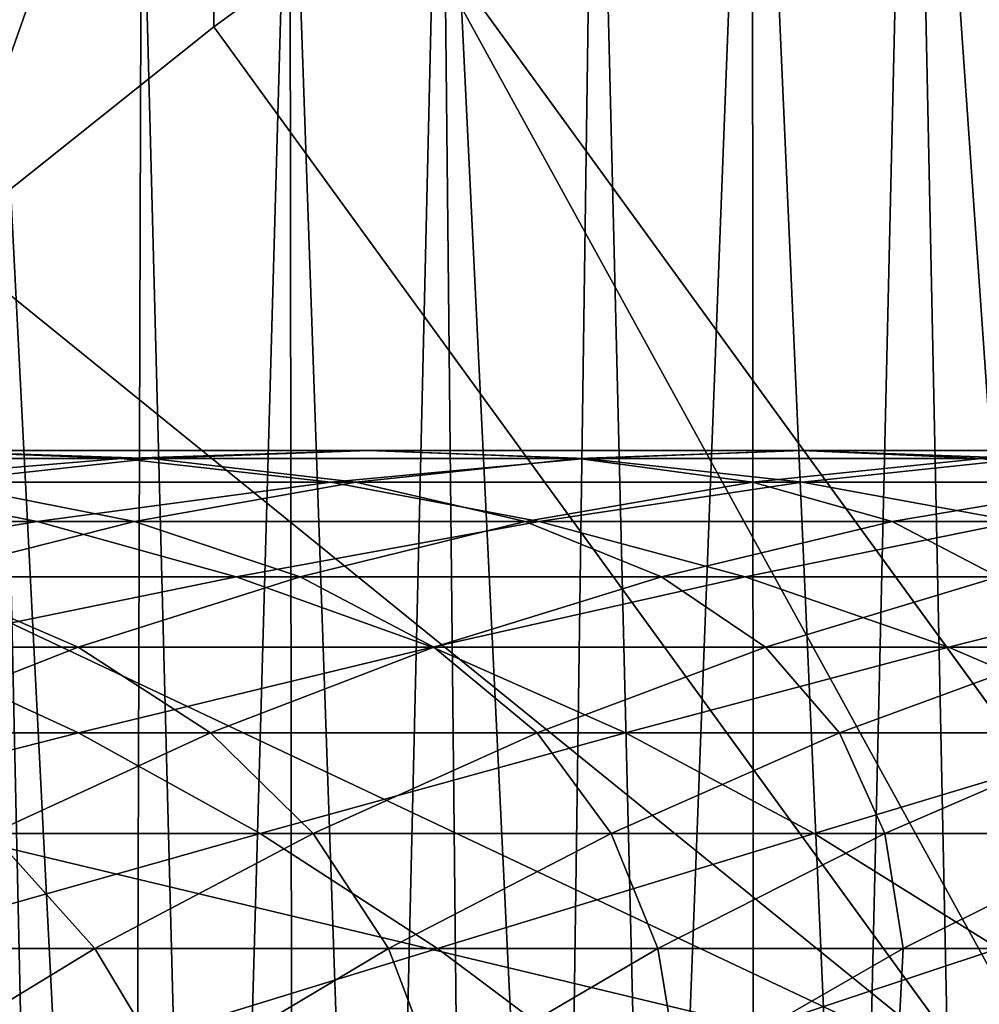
# Model space of a CAD drawing. Header units: metres. Extents: x -410 to 15, y -15 to 15.
# Tile 200 of 256: x -8.86 to -6.75, y 9.04 to 11.19. Entities that reach past the tile are written whole.
import ezdxf

# ---------------------------------------------------------------- set-up
doc = ezdxf.new("R2010")
doc.units = ezdxf.units.M
doc.layers.add('solid_508382', color=7, linetype='CONTINUOUS')

msp = doc.modelspace()

# ---------------------------------------------------------------- linework, layer by layer
at = {"layer": 'solid_508382'}
for points in [[(-6.562167, 7.87403, 2.2), (-6.548645, 12.936928, 2.2), (-6.902925, 12.751428, 2.2)], [(-7.025595, 7.463473, 2.2), (-6.902925, 12.751428, 2.2), (-7.251475, 12.556517, 2.2)], [(-7.025595, 7.463473, 2.2), (-6.797041, 7.672204, 2.2), (-6.902925, 12.751428, 2.2)], [(-6.797041, 7.672204, 2.2), (-6.562167, 7.87403, 2.2), (-6.902925, 12.751428, 2.2)], [(-7.463406, 7.02567, 2.2), (-7.251475, 12.556517, 2.2), (-7.594487, 12.352048, 2.2)], [(-7.463406, 7.02567, 2.2), (-7.247881, 7.247804, 2.2), (-7.251475, 12.556517, 2.2)], [(-7.247881, 7.247804, 2.2), (-7.025595, 7.463473, 2.2), (-7.251475, 12.556517, 2.2)], [(-9.019598, 10.707327, 0.2), (-9.077253, 11.941639, 0.2), (-8.417836, 12.415283, 0.2)], [(-8.429935, 11.177485, 0.2), (-9.019598, 10.707327, 0.2), (-8.417836, 12.415283, 0.2)], [(-8.429935, 11.177485, 0.2), (-8.417836, 12.415283, 0.2), (-8.025427, 11.471378, 0.2)], [(-7.672252, 6.79698, 2.2), (-7.594487, 12.352048, 2.2), (-7.932186, 12.137927, 2.2)], [(-7.672252, 6.79698, 2.2), (-7.463406, 7.02567, 2.2), (-7.594487, 12.352048, 2.2)], [(-6.753301, 12.263476, 0), (-6.349904, 9.165218, 0), (-8.025427, 11.471378, 0)], [(-8.068623, 6.321369, 2.2), (-7.932186, 12.137927, 2.2), (-8.263814, 11.914648, 2.2)], [(-8.068623, 6.321369, 2.2), (-7.87401, 6.5622, 2.2), (-7.932186, 12.137927, 2.2)], [(-7.87401, 6.5622, 2.2), (-7.672252, 6.79698, 2.2), (-7.932186, 12.137927, 2.2)], [(-8.435557, 5.822694, 2.2), (-8.263814, 11.914648, 2.2), (-8.588651, 11.682681, 2.2)], [(-8.435557, 5.822694, 2.2), (-8.255897, 6.074757, 2.2), (-8.263814, 11.914648, 2.2)], [(-8.255897, 6.074757, 2.2), (-8.068623, 6.321369, 2.2), (-8.263814, 11.914648, 2.2)], [(-8.607626, 5.565179, 2.2), (-8.588651, 11.682681, 2.2), (-8.907176, 11.44165, 2.2)], [(-8.607626, 5.565179, 2.2), (-8.435557, 5.822694, 2.2), (-8.588651, 11.682681, 2.2)], [(-6.107668, 7.981158, 0.2), (-8.429935, 11.177485, 0.2), (-8.025427, 11.471378, 0.2)], [(-6.107668, 7.981158, 0.2), (-8.025427, 11.471378, 0.2), (-5.703159, 8.275051, 0.2)], [(-5.703159, 8.275051, 0), (-5.703159, 8.275051, 0.2), (-8.025427, 11.471378, 0.2)], [(-5.703159, 8.275051, 0), (-8.025427, 11.471378, 0.2), (-6.349904, 9.165218, 0)], [(-8.025427, 11.471378, 0), (-6.349904, 9.165218, 0), (-8.025427, 11.471378, 0.2)], [(-8.927929, 5.035324, 2.2), (-8.771727, 5.302759, 2.2), (-8.907176, 11.44165, 2.2)], [(-8.771727, 5.302759, 2.2), (-8.607626, 5.565179, 2.2), (-8.907176, 11.44165, 2.2)], [(-9.020226, 10.706759, 0), (-9.019598, 10.707327, 0.2), (-8.429935, 11.177485, 0.2)], [(-9.020226, 10.706759, 0), (-8.429935, 11.177485, 0.2), (-8.429935, 11.177485, 0)], [(-9.020226, 10.706759, 0), (-8.429935, 11.177485, 0), (-6.754412, 8.871325, 0)], [(-8.429935, 11.177485, 0), (-8.429935, 11.177485, 0.2), (-6.107668, 7.981158, 0.2)], [(-8.429935, 11.177485, 0), (-6.107668, 7.981158, 0.2), (-6.754412, 8.871325, 0)], [(-9.583004, 10.206172, 0), (-9.020226, 10.706759, 0), (-6.754412, 8.871325, 0)], [(-9.700604, 10.232658, 129.218155), (-8.632582, 10.232658, 127.970505), (-9.093082, 10.25, 127.592171)], [(-9.553584, 10.232658, 127.213837), (-9.093082, 10.25, 127.592171), (-8.566751, 10.232658, 125.961891)], [(-9.093082, 10.25, 127.592171), (-8.091324, 10.25, 126.321289), (-8.566751, 10.232658, 125.961891)], [(-9.093082, 10.25, 127.592171), (-8.632582, 10.232658, 127.970505), (-8.091324, 10.25, 126.321289)], [(-8.632582, 10.232658, 127.970505), (-7.615897, 10.232658, 126.680687), (-8.091324, 10.25, 126.321289)], [(-8.566751, 10.232658, 125.961891), (-8.091324, 10.25, 126.321289), (-7.631364, 10.232658, 124.671043)], [(-8.091324, 10.25, 126.321289), (-7.14179, 10.25, 125.010918), (-7.631364, 10.232658, 124.671043)], [(-8.091324, 10.25, 126.321289), (-7.615897, 10.232658, 126.680687), (-7.14179, 10.25, 125.010918)], [(-7.631364, 10.232658, 124.671043), (-7.14179, 10.25, 125.010918), (-6.748954, 10.232658, 123.343422)], [(-7.615897, 10.232658, 126.680687), (-6.652215, 10.232658, 125.350792), (-7.14179, 10.25, 125.010918)], [(-7.14179, 10.25, 125.010918), (-6.246034, 10.25, 123.663216), (-6.748954, 10.232658, 123.343422)], [(-7.14179, 10.25, 125.010918), (-6.652215, 10.232658, 125.350792), (-6.246034, 10.25, 123.663216)], [(-9.700604, 10.232658, 129.218155), (-9.257288, 10.180694, 129.613464), (-8.632582, 10.232658, 127.970505)], [(-9.553584, 10.232658, 127.213837), (-8.566751, 10.232658, 125.961891), (-9.040569, 10.180694, 125.603706)], [(-9.257288, 10.180694, 129.613464), (-8.173638, 10.180694, 128.347565), (-8.632582, 10.232658, 127.970505)], [(-9.040569, 10.180694, 125.603706), (-8.566751, 10.232658, 125.961891), (-8.119283, 10.180694, 124.332321)], [(-8.632582, 10.232658, 127.970505), (-8.173638, 10.180694, 128.347565), (-7.615897, 10.232658, 126.680687)], [(-8.566751, 10.232658, 125.961891), (-7.631364, 10.232658, 124.671043), (-8.119283, 10.180694, 124.332321)], [(-8.173638, 10.180694, 128.347565), (-7.142079, 10.180694, 127.038864), (-7.615897, 10.232658, 126.680687)], [(-8.119283, 10.180694, 124.332321), (-7.631364, 10.232658, 124.671043), (-7.250174, 10.180694, 123.024712)], [(-7.631364, 10.232658, 124.671043), (-6.748954, 10.232658, 123.343422), (-7.250174, 10.180694, 123.024712)], [(-7.615897, 10.232658, 126.680687), (-7.142079, 10.180694, 127.038864), (-6.652215, 10.232658, 125.350792)], [(-7.250174, 10.180694, 123.024712), (-6.748954, 10.232658, 123.343422), (-6.434666, 10.180694, 121.683022)], [(-7.142079, 10.180694, 127.038864), (-6.164297, 10.180694, 125.689514), (-6.652215, 10.232658, 125.350792)], [(-10.118855, 9.675125, 0), (-9.583004, 10.206172, 0), (-6.754412, 8.871325, 0)], [(-9.967182, 10.094279, 131.244614), (-8.816977, 10.094279, 130.006088), (-9.257288, 10.180694, 129.613464)], [(-9.511175, 10.094279, 125.247955), (-9.040569, 10.180694, 125.603706), (-8.603893, 10.094279, 123.995895)], [(-9.257288, 10.180694, 129.613464), (-8.816977, 10.094279, 130.006088), (-8.173638, 10.180694, 128.347565)], [(-9.040569, 10.180694, 125.603706), (-8.119283, 10.180694, 124.332321), (-8.603893, 10.094279, 123.995895)], [(-8.816977, 10.094279, 130.006088), (-7.717807, 10.094279, 128.722061), (-8.173638, 10.180694, 128.347565)], [(-8.603893, 10.094279, 123.995895), (-8.119283, 10.180694, 124.332321), (-7.747995, 10.094279, 122.70816)], [(-8.173638, 10.180694, 128.347565), (-7.717807, 10.094279, 128.722061), (-7.142079, 10.180694, 127.038864)], [(-8.119283, 10.180694, 124.332321), (-7.250174, 10.180694, 123.024712), (-7.747995, 10.094279, 122.70816)], [(-7.747995, 10.094279, 122.70816), (-7.250174, 10.180694, 123.024712), (-6.944884, 10.094279, 121.386864)], [(-7.717807, 10.094279, 128.722061), (-6.671473, 10.094279, 127.394615), (-7.142079, 10.180694, 127.038864)], [(-7.250174, 10.180694, 123.024712), (-6.434666, 10.180694, 121.683022), (-6.944884, 10.094279, 121.386864)], [(-7.142079, 10.180694, 127.038864), (-6.671473, 10.094279, 127.394615), (-6.164297, 10.180694, 125.689514)], [(-6.944884, 10.094279, 121.386864), (-6.434666, 10.180694, 121.683022), (-6.195873, 10.094279, 120.034164)], [(-9.967182, 10.094279, 131.244614), (-9.547441, 9.97371, 131.650543), (-8.816977, 10.094279, 130.006088)], [(-9.547441, 9.97371, 131.650543), (-8.38116, 9.97371, 130.394714), (-8.816977, 10.094279, 130.006088)], [(-9.511175, 10.094279, 125.247955), (-8.603893, 10.094279, 123.995895), (-9.083556, 9.97371, 123.662903)], [(-9.083556, 9.97371, 123.662903), (-8.603893, 10.094279, 123.995895), (-8.240735, 9.97371, 122.394844)], [(-8.816977, 10.094279, 130.006088), (-8.38116, 9.97371, 130.394714), (-7.717807, 10.094279, 128.722061)], [(-8.603893, 10.094279, 123.995895), (-7.747995, 10.094279, 122.70816), (-8.240735, 9.97371, 122.394844)], [(-8.38116, 9.97371, 130.394714), (-7.266629, 9.97371, 129.092728), (-7.717807, 10.094279, 128.722061)], [(-8.240735, 9.97371, 122.394844), (-7.747995, 10.094279, 122.70816), (-7.449893, 9.97371, 121.093735)], [(-7.747995, 10.094279, 122.70816), (-6.944884, 10.094279, 121.386864), (-7.449893, 9.97371, 121.093735)], [(-7.717807, 10.094279, 128.722061), (-7.266629, 9.97371, 129.092728), (-6.671473, 10.094279, 127.394615)], [(-7.449893, 9.97371, 121.093735), (-6.944884, 10.094279, 121.386864), (-6.712325, 9.97371, 119.761696)], [(-7.266629, 9.97371, 129.092728), (-6.205671, 9.97371, 127.746742), (-6.671473, 10.094279, 127.394615)], [(-6.944884, 10.094279, 121.386864), (-6.195873, 10.094279, 120.034164), (-6.712325, 9.97371, 119.761696)], [(-9.556649, 9.819392, 123.334465), (-9.083556, 9.97371, 123.662903), (-8.726725, 9.819392, 122.085815)], [(-9.547441, 9.97371, 131.650543), (-9.133451, 9.819392, 132.050903), (-8.38116, 9.97371, 130.394714)], [(-9.133451, 9.819392, 132.050903), (-7.951313, 9.819392, 130.778), (-8.38116, 9.97371, 130.394714)], [(-9.083556, 9.97371, 123.662903), (-8.240735, 9.97371, 122.394844), (-8.726725, 9.819392, 122.085815)], [(-8.726725, 9.819392, 122.085815), (-8.240735, 9.97371, 122.394844), (-7.947985, 9.819392, 120.804611)], [(-8.38116, 9.97371, 130.394714), (-7.951313, 9.819392, 130.778), (-7.266629, 9.97371, 129.092728)], [(-8.240735, 9.97371, 122.394844), (-7.449893, 9.97371, 121.093735), (-7.947985, 9.819392, 120.804611)], [(-7.951313, 9.819392, 130.778), (-6.82163, 9.819392, 129.458328), (-7.266629, 9.97371, 129.092728)], [(-7.947985, 9.819392, 120.804611), (-7.449893, 9.97371, 121.093735), (-7.221703, 9.819392, 119.492966)], [(-7.449893, 9.97371, 121.093735), (-6.712325, 9.97371, 119.761696), (-7.221703, 9.819392, 119.492966)], [(-7.266629, 9.97371, 129.092728), (-6.82163, 9.819392, 129.458328), (-6.205671, 9.97371, 127.746742)], [(-7.221703, 9.819392, 119.492966), (-6.712325, 9.97371, 119.761696), (-6.549069, 9.819392, 118.153015)], [(-6.82163, 9.819392, 129.458328), (-5.74625, 9.819392, 128.09404), (-6.205671, 9.97371, 127.746742)], [(-9.975512, 9.631849, 133.68454), (-8.726609, 9.631849, 132.444366), (-9.133451, 9.819392, 132.050903)], [(-9.556649, 9.819392, 123.334465), (-8.726725, 9.819392, 122.085815), (-9.204321, 9.631849, 121.782127)], [(-9.204321, 9.631849, 121.782127), (-8.726725, 9.819392, 122.085815), (-8.437473, 9.631849, 120.520493)], [(-9.133451, 9.819392, 132.050903), (-8.726609, 9.631849, 132.444366), (-7.951313, 9.819392, 130.778)], [(-8.726725, 9.819392, 122.085815), (-7.947985, 9.819392, 120.804611), (-8.437473, 9.631849, 120.520493)], [(-8.726609, 9.631849, 132.444366), (-7.528892, 9.631849, 131.154678), (-7.951313, 9.819392, 130.778)], [(-8.437473, 9.631849, 120.520493), (-7.947985, 9.819392, 120.804611), (-7.722284, 9.631849, 119.228874)], [(-7.951313, 9.819392, 130.778), (-7.528892, 9.631849, 131.154678), (-6.82163, 9.819392, 129.458328)], [(-7.947985, 9.819392, 120.804611), (-7.221703, 9.819392, 119.492966), (-7.722284, 9.631849, 119.228874)], [(-7.722284, 9.631849, 119.228874), (-7.221703, 9.819392, 119.492966), (-7.059922, 9.631849, 117.909386)], [(-7.528892, 9.631849, 131.154678), (-6.384318, 9.631849, 129.817612), (-6.82163, 9.819392, 129.458328)], [(-7.221703, 9.819392, 119.492966), (-6.549069, 9.819392, 118.153015), (-7.059922, 9.631849, 117.909386)], [(-7.059922, 9.631849, 117.909386), (-6.549069, 9.819392, 118.153015), (-6.451472, 9.631849, 116.564186)], [(-6.82163, 9.819392, 129.458328), (-6.384318, 9.631849, 129.817612), (-5.74625, 9.819392, 128.09404)], [(-10.624914, 9.116518, 0), (-10.118855, 9.675125, 0), (-6.754412, 8.871325, 0)], [(-9.975512, 9.631849, 133.68454), (-9.593103, 9.411716, 134.085541), (-8.726609, 9.631849, 132.444366)], [(-9.593103, 9.411716, 134.085541), (-8.328295, 9.411716, 132.829575), (-8.726609, 9.631849, 132.444366)], [(-9.204321, 9.631849, 121.782127), (-8.437473, 9.631849, 120.520493), (-8.916703, 9.411716, 120.242325)], [(-8.916703, 9.411716, 120.242325), (-8.437473, 9.631849, 120.520493), (-8.212373, 9.411716, 118.970314)], [(-8.726609, 9.631849, 132.444366), (-8.328295, 9.411716, 132.829575), (-7.528892, 9.631849, 131.154678)], [(-8.437473, 9.631849, 120.520493), (-7.722284, 9.631849, 119.228874), (-8.212373, 9.411716, 118.970314)], [(-8.328295, 9.411716, 132.829575), (-7.115323, 9.411716, 131.523468), (-7.528892, 9.631849, 131.154678)], [(-8.212373, 9.411716, 118.970314), (-7.722284, 9.631849, 119.228874), (-7.560068, 9.411716, 117.67086)], [(-7.722284, 9.631849, 119.228874), (-7.059922, 9.631849, 117.909386), (-7.560068, 9.411716, 117.67086)], [(-7.560068, 9.411716, 117.67086), (-7.059922, 9.631849, 117.909386), (-6.960856, 9.411716, 116.346085)], [(-7.528892, 9.631849, 131.154678), (-7.115323, 9.411716, 131.523468), (-6.384318, 9.631849, 129.817612)], [(-7.115323, 9.411716, 131.523468), (-5.956172, 9.411716, 130.169357), (-6.384318, 9.631849, 129.817612)], [(-7.059922, 9.631849, 117.909386), (-6.451472, 9.631849, 116.564186), (-6.960856, 9.411716, 116.346085)], [(-6.960856, 9.411716, 116.346085), (-6.451472, 9.631849, 116.564186), (-6.415719, 9.411716, 114.998154)], [(-9.593103, 9.411716, 134.085541), (-9.220177, 9.159735, 134.476608), (-8.328295, 9.411716, 132.829575)], [(-9.384052, 9.159735, 119.971046), (-8.916703, 9.411716, 120.242325), (-8.690311, 9.159735, 118.71817)], [(-9.220177, 9.159735, 134.476608), (-7.939856, 9.159735, 133.205231), (-8.328295, 9.411716, 132.829575)], [(-8.916703, 9.411716, 120.242325), (-8.212373, 9.411716, 118.970314), (-8.690311, 9.159735, 118.71817)], [(-8.690311, 9.159735, 118.71817), (-8.212373, 9.411716, 118.970314), (-8.047814, 9.159735, 117.438248)], [(-8.328295, 9.411716, 132.829575), (-7.939856, 9.159735, 133.205231), (-7.115323, 9.411716, 131.523468)], [(-8.212373, 9.411716, 118.970314), (-7.560068, 9.411716, 117.67086), (-8.047814, 9.159735, 117.438248)], [(-8.047814, 9.159735, 117.438248), (-7.560068, 9.411716, 117.67086), (-7.457612, 9.159735, 116.133392)], [(-7.939856, 9.159735, 133.205231), (-6.712007, 9.159735, 131.883102), (-7.115323, 9.411716, 131.523468)], [(-7.560068, 9.411716, 117.67086), (-6.960856, 9.411716, 116.346085), (-7.457612, 9.159735, 116.133392)], [(-7.457612, 9.159735, 116.133392), (-6.960856, 9.411716, 116.346085), (-6.920671, 9.159735, 114.805733)], [(-7.115323, 9.411716, 131.523468), (-6.712007, 9.159735, 131.883102), (-5.956172, 9.411716, 130.169357)], [(-6.960856, 9.411716, 116.346085), (-6.415719, 9.411716, 114.998154), (-6.920671, 9.159735, 114.805733)], [(-6.920671, 9.159735, 114.805733), (-6.415719, 9.411716, 114.998154), (-6.437871, 9.159735, 113.457436)], [(-6.553805, 9.020539, 0), (-6.754412, 8.871325, 0), (-6.349904, 9.165218, 0)], [(-5.703159, 8.275051, 0), (-6.349904, 9.165218, 0), (-6.754412, 8.871325, 0)], [(-9.384052, 9.159735, 119.971046), (-8.690311, 9.159735, 118.71817), (-9.154483, 8.87676, 118.473282)], [(-9.220177, 9.159735, 134.476608), (-8.857992, 8.87676, 134.856415), (-7.939856, 9.159735, 133.205231)], [(-9.154483, 8.87676, 118.473282), (-8.690311, 9.159735, 118.71817), (-8.521511, 8.87676, 117.212341)], [(-8.857992, 8.87676, 134.856415), (-7.562605, 8.87676, 133.570068), (-7.939856, 9.159735, 133.205231)], [(-8.690311, 9.159735, 118.71817), (-8.047814, 9.159735, 117.438248), (-8.521511, 8.87676, 117.212341)], [(-8.521511, 8.87676, 117.212341), (-8.047814, 9.159735, 117.438248), (-7.940059, 8.87676, 115.926826)], [(-8.047814, 9.159735, 117.438248), (-7.457612, 9.159735, 116.133392), (-7.940059, 8.87676, 115.926826)], [(-7.940059, 8.87676, 115.926826), (-7.457612, 9.159735, 116.133392), (-7.411078, 8.87676, 114.618851)], [(-7.939856, 9.159735, 133.205231), (-7.562605, 8.87676, 133.570068), (-6.712007, 9.159735, 131.883102)], [(-7.562605, 8.87676, 133.570068), (-6.320308, 8.87676, 132.232376), (-6.712007, 9.159735, 131.883102)], [(-7.457612, 9.159735, 116.133392), (-6.920671, 9.159735, 114.805733), (-7.411078, 8.87676, 114.618851)], [(-7.411078, 8.87676, 114.618851), (-6.920671, 9.159735, 114.805733), (-6.935435, 8.87676, 113.290543)], [(-6.935435, 8.87676, 113.290543), (-6.437871, 9.159735, 113.457436), (-6.513908, 8.87676, 111.944092)], [(-6.920671, 9.159735, 114.805733), (-6.437871, 9.159735, 113.457436), (-6.935435, 8.87676, 113.290543)], [(-6.553805, 9.020539, 0), (-6.382984, 9.142211, -14.6), (-6.904477, 8.755038, -14.6)], [(-6.380939, 9.139193, -14.660269), (-6.904477, 8.755038, -14.6), (-6.382984, 9.142211, -14.6)], [(-6.380939, 9.139193, -14.660269), (-6.902257, 8.752146, -14.660269), (-6.904477, 8.755038, -14.6)], [(-6.374849, 9.130153, -14.719717), (-6.902257, 8.752146, -14.660269), (-6.380939, 9.139193, -14.660269)], [(-6.374849, 9.130153, -14.719717), (-6.895643, 8.743484, -14.719717), (-6.902257, 8.752146, -14.660269)], [(-6.364798, 9.115228, -14.777415), (-6.895643, 8.743484, -14.719717), (-6.374849, 9.130153, -14.719717)], [(-11.100617, 8.530871, 0), (-10.624914, 9.116518, 0), (-6.754412, 8.871325, 0)], [(-6.364798, 9.115228, -14.777415), (-6.884725, 8.72918, -14.777415), (-6.895643, 8.743484, -14.719717)], [(-6.350929, 9.094639, -14.832522), (-6.884725, 8.72918, -14.777415), (-6.364798, 9.115228, -14.777415)], [(-6.350929, 9.094639, -14.832522), (-6.869661, 8.709449, -14.832522), (-6.884725, 8.72918, -14.777415)], [(-6.333448, 9.068683, -14.884232), (-6.869661, 8.709449, -14.832522), (-6.350929, 9.094639, -14.832522)], [(-6.333448, 9.068683, -14.884232), (-6.850673, 8.684575, -14.884232), (-6.869661, 8.709449, -14.832522)], [(-6.312606, 9.037743, -14.931787), (-6.850673, 8.684575, -14.884232), (-6.333448, 9.068683, -14.884232)], [(-6.312606, 9.037743, -14.931787), (-6.828036, 8.654924, -14.931787), (-6.850673, 8.684575, -14.884232)], [(-6.288714, 9.002267, -14.974496), (-6.828036, 8.654924, -14.931787), (-6.312606, 9.037743, -14.931787)]]:
    msp.add_3dface(points, dxfattribs=at)

doc.saveas('drawing.dxf')
